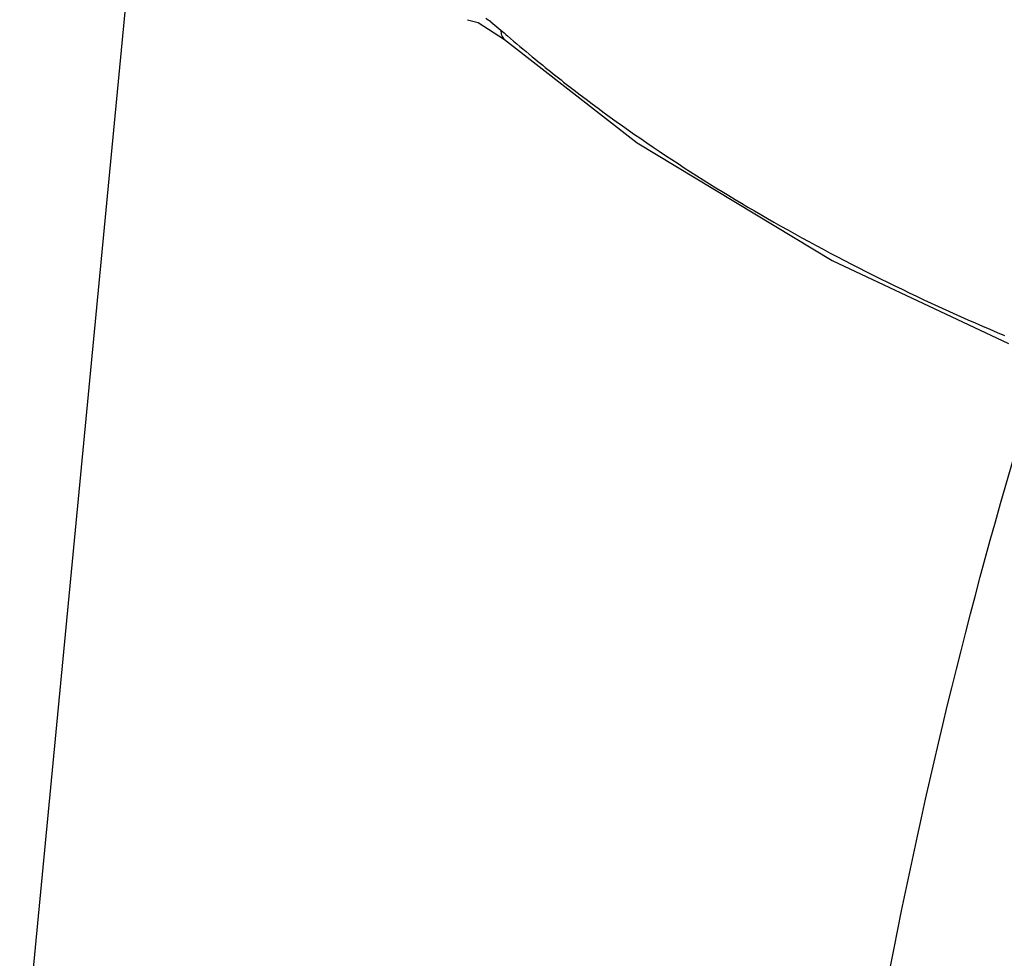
# Model space of a CAD drawing. Header units: inches. Extents: x 0 to 34, y 0 to 22.
# Tile 144 of 175: x 26.505 to 26.686, y 15.077 to 15.25. Entities that reach past the tile are written whole.
import ezdxf

# ---------------------------------------------------------------- set-up
doc = ezdxf.new("R2010")
doc.units = ezdxf.units.IN
doc.header["$LTSCALE"] = 1.87
doc.header["$MEASUREMENT"] = 0
doc.layers.get('0').update_dxf_attribs({"linetype": 'CONTINUOUS'})

msp = doc.modelspace()

# ---------------------------------------------------------------- linework, layer by layer
at = {"color": 7, "linetype": 'Continuous'}
for p, q in [((26.5869865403, 15.2498482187), (26.5889899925, 15.2493580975)), ((26.5889899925, 15.2493580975), (26.5938140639, 15.2462101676)), ((26.5913120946, 15.24944776), (26.5931577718, 15.2479502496)), ((26.6541457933, 15.2055235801), (26.6866115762, 15.1902366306))]:
    msp.add_line(p, q, dxfattribs=at)
for points in [[(26.5770594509, 15.4923991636), (26.5270432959, 15.2840243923), (26.5045898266, 15.0496269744)], [(26.5938156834, 15.2462087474), (26.6182644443, 15.2272098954), (26.6541457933, 15.2055235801)]]:
    msp.add_lwpolyline(points, dxfattribs=at)
for centre, radius, start, end in [((26.57685362, 15.2300032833), 0.024230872, 53.36633927, 56.1313723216), ((26.7570194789, 15.4342433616), 0.2481043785, 228.6654386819, 229.0381809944), ((26.7619746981, 15.4399845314), 0.2556882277, 229.0430528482, 230.3842939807), ((26.7710260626, 15.4509285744), 0.2698903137, 230.3855024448, 232.482798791)]:
    msp.add_arc(centre, radius, start, end, dxfattribs=at)
for points, knots in [([(26.5931577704, 15.2479502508), (26.5931454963, 15.2476160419), (26.5932253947, 15.2469672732), (26.5935874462, 15.2464084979), (26.5938137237, 15.2462097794)], [0, 0, 0, 0, 0.5261850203, 1, 1, 1, 1]), ([(26.6066629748, 15.2368595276), (26.6182997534, 15.2279186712), (26.6438972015, 15.2112189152), (26.6713317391, 15.1978304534), (26.6858657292, 15.1916880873)], [0, 0, 0, 0, 0.4818787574, 1, 1, 1, 1]), ([(26.6479495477, 14.9605705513), (26.6520216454, 15.0002397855), (26.6631352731, 15.0768452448), (26.6818989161, 15.1520142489), (26.6931965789, 15.1876809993)], [0, 0, 0, 0, 0.5159423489, 1, 1, 1, 1])]:
    msp.add_open_spline(points, degree=3, knots=knots, dxfattribs=at)

doc.saveas('drawing.dxf')
